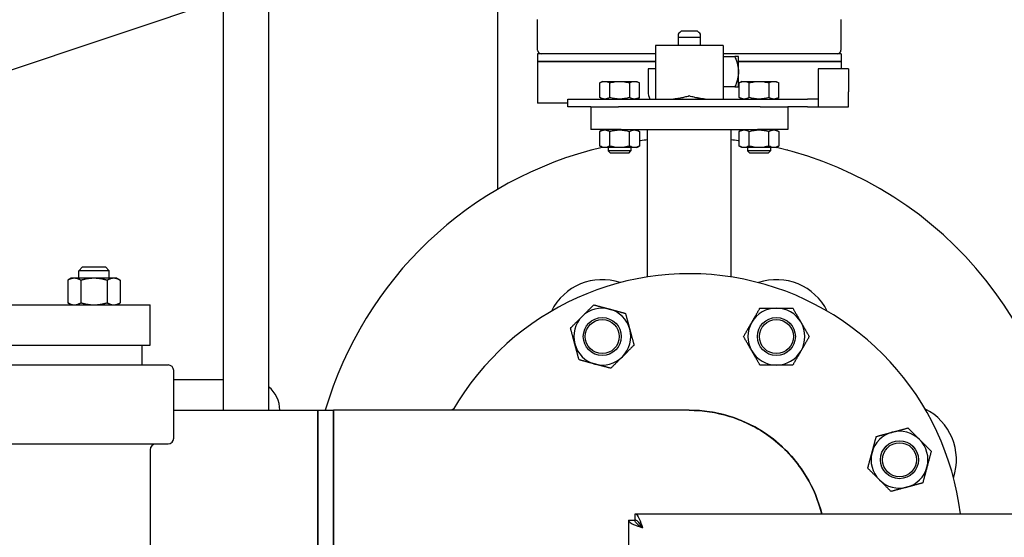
# Paper-space layout 'SHEET_1' of a CAD drawing. Header units: inches. Extents: x 4 to 540, y 12 to 340.
# Tile 25 of 118: x 93 to 109, y 129 to 138. Entities that reach past the tile are written whole.
import ezdxf

# ---------------------------------------------------------------- set-up
doc = ezdxf.new("R2010")
doc.units = ezdxf.units.IN
doc.header["$LTSCALE"] = 16
doc.header["$MEASUREMENT"] = 0
doc.layers.get('0').update_dxf_attribs({"lineweight": 25})
doc.layers.get('DEFPOINTS').update_dxf_attribs({"lineweight": 25})
doc.layers.add('DIMEN', color=7, linetype='Continuous', lineweight=25)
doc.styles.get("Standard").update_dxf_attribs({"font": 'arial.ttf'})
doc.dimstyles.new('DEFAULT-ANSI', dxfattribs={"dimscale": 16, "dimtxt": 0.125, "dimasz": 0.1875, "dimexe": 0.125, "dimexo": 0.0625, "dimgap": 0.031496, "dimtad": 0, "dimtih": 1, "dimtoh": 1, "dimrnd": 1e-08, "dimzin": 4, "dimdsep": 46, "dimtxsty": 'Standard', "dimblk": 'Filled-1', "dimcen": 0.09, "dimdle": 0.393701, "dimclrd": 256, "dimclre": 256, "dimclrt": 256, "dimadec": 0, "dimazin": 1, "dimtfac": 1.504, "dimtofl": 0, "dimtmove": 0, "dimatfit": 3, "dimldrblk": 'Filled-1', "dimfxl": 1, "dimtolj": 1, "dimtzin": 4, "dimlwd": 25, "dimlwe": 25, "dimarcsym": 0})
doc.dimstyles.new('DEFAULT-ANSI$7', dxfattribs={"dimscale": 16, "dimtxt": 0.125, "dimasz": 0.125, "dimexe": 0.125, "dimexo": 0.0625, "dimgap": 0.031496, "dimtad": 0, "dimtih": 1, "dimtoh": 1, "dimrnd": 1e-08, "dimzin": 4, "dimdsep": 46, "dimtxsty": 'Standard', "dimblk": 'Filled-1', "dimcen": 0.09, "dimdle": 0.393701, "dimclrd": 256, "dimclre": 256, "dimclrt": 256, "dimadec": 0, "dimazin": 1, "dimtfac": 1.504, "dimtofl": 0, "dimtmove": 0, "dimatfit": 3, "dimldrblk": 'Filled-1', "dimfxl": 1, "dimtolj": 1, "dimtzin": 4, "dimlwd": 25, "dimlwe": 25, "dimarcsym": 0})

# ---------------------------------------------------------------- blocks, each defined once
blk = doc.blocks.new('Filled-1')
at = {"color": 0}
for p, q in [((0, 0), (-1, 0.25)), ((-1, 0.25), (-1, -0.25)), ((-1, 0), (0, 0)), ((-1, -0.25), (0, 0))]:
    blk.add_line(p, q, dxfattribs=at)
at = {"color": 0, "flags": 128}
blk.add_lwpolyline([(-1, -0.25), (0, 0), (-1, 0.25), (-1, -0.25)], dxfattribs=at)
at = {"color": 0}
blk.add_solid([(-1, -0.25), (0, 0), (-1, 0.25), (-1, -0.25)], dxfattribs=at)
blk = doc.blocks.new('*D16')
at = {"layer": 'DEFPOINTS', "color": 0, "linetype": 'Continuous'}
for p in [(87.376, 151.891), (152.07, 151.891), (130.653, 102.969)]:
    blk.add_point(p, dxfattribs=at)
at = {"layer": 'DIMEN', "linetype": 'Continuous', "lineweight": 25}
for p, q in [((88.376, 151.891), (154.07, 151.891)), ((152.07, 148.891), (152.07, 128.955)), ((152.07, 105.969), (152.07, 125.905)), ((131.653, 102.969), (154.07, 102.969))]:
    blk.add_line(p, q, dxfattribs=at)
at = {"layer": 'DIMEN', "linetype": 'Continuous', "lineweight": 25, "xscale": 3, "yscale": 3, "zscale": 3}
for p, rotation in [((152.07, 151.891), 90), ((152.07, 102.969), 270)]:
    blk.add_blockref('Filled-1', p, dxfattribs=dict(at, rotation=rotation))
at = {"layer": 'DIMEN', "linetype": 'Continuous', "lineweight": 25, "insert": (148.666, 128.451), "char_height": 2, "attachment_point": 1}
blk.add_mtext('\\A1;48.92', dxfattribs=at)

psp = doc.layouts.new('SHEET_1')

# ---------------------------------------------------------------- linework, layer by layer
for p, q in [((100.494, 134.844), (100.494, 141.701)), ((95.967, 140.076), (95.967, 131.201)), ((96.717, 140.076), (96.717, 131.201)), ((101.153, 137.139), (101.153, 137.639)), ((106.153, 137.139), (106.153, 137.639)), ((103.468, 137.352), (103.838, 137.352)), ((103.468, 137.352), (103.468, 137.211)), ((103.838, 137.211), (103.838, 137.352)), ((104.213, 137.211), (103.093, 137.211)), ((103.093, 137.211), (103.093, 136.331)), ((104.213, 137.211), (104.213, 136.331)), ((103.093, 137.076), (101.153, 137.076)), ((101.153, 137.076), (101.153, 136.951)), ((106.153, 137.076), (104.213, 137.076)), ((104.213, 137.031), (104.403, 137.031)), ((106.153, 137.076), (106.153, 136.951)), ((101.153, 136.951), (103.093, 136.951)), ((101.153, 136.951), (101.153, 136.264)), ((103.093, 136.951), (101.153, 136.951)), ((103.093, 136.831), (102.973, 136.831)), ((102.973, 136.831), (102.973, 136.451)), ((104.433, 136.951), (104.433, 136.951)), ((104.433, 136.951), (104.433, 136.951)), ((104.463, 136.951), (106.153, 136.951)), ((106.153, 136.951), (104.463, 136.951)), ((105.778, 136.831), (105.778, 136.451)), ((106.278, 136.831), (105.778, 136.831)), ((106.153, 136.951), (106.153, 136.831)), ((106.278, 136.831), (106.278, 136.451)), ((102.222, 136.621), (102.179, 136.596)), ((102.179, 136.356), (102.179, 136.596)), ((102.222, 136.621), (102.26, 136.621)), ((102.26, 136.621), (102.504, 136.621)), ((102.341, 136.356), (102.341, 136.596)), ((102.504, 136.621), (102.747, 136.621)), ((102.666, 136.596), (102.666, 136.356)), ((102.747, 136.621), (102.785, 136.621)), ((102.785, 136.621), (102.829, 136.596)), ((102.829, 136.356), (102.829, 136.596)), ((104.403, 136.531), (104.213, 136.531)), ((104.52, 136.621), (104.477, 136.596)), ((104.477, 136.356), (104.477, 136.596)), ((104.52, 136.621), (104.558, 136.621)), ((104.558, 136.621), (104.802, 136.621)), ((104.639, 136.356), (104.639, 136.596)), ((104.802, 136.621), (105.046, 136.621)), ((104.964, 136.596), (104.964, 136.356)), ((105.046, 136.621), (105.083, 136.621)), ((105.083, 136.621), (105.127, 136.596)), ((105.127, 136.356), (105.127, 136.596)), ((101.653, 136.331), (105.6, 136.331)), ((101.653, 136.201), (101.653, 136.331)), ((102.222, 136.331), (102.179, 136.356)), ((102.785, 136.331), (102.829, 136.356)), ((104.52, 136.331), (104.477, 136.356)), ((105.083, 136.331), (105.127, 136.356)), ((105.773, 136.331), (105.6, 136.331)), ((105.773, 136.332), (105.773, 136.331)), ((105.778, 136.451), (105.778, 136.205)), ((106.278, 136.201), (106.278, 136.451)), ((101.653, 136.264), (101.153, 136.264)), ((102.03, 136.201), (101.653, 136.201)), ((102.028, 136.201), (102.028, 135.826)), ((102.03, 136.201), (102.484, 136.201)), ((104.821, 136.201), (102.484, 136.201)), ((104.821, 136.201), (105.276, 136.201)), ((105.6, 136.201), (105.276, 136.201)), ((105.278, 136.201), (105.278, 135.826)), ((105.6, 136.201), (105.765, 136.201)), ((105.765, 136.201), (106.278, 136.201)), ((102.528, 135.826), (102.028, 135.826)), ((102.222, 135.821), (102.179, 135.796)), ((102.179, 135.556), (102.179, 135.796)), ((102.213, 135.826), (102.213, 135.816)), ((102.26, 135.821), (102.222, 135.821)), ((102.504, 135.821), (102.26, 135.821)), ((102.316, 135.826), (102.316, 135.821)), ((102.341, 135.556), (102.341, 135.796)), ((102.747, 135.821), (102.504, 135.821)), ((102.528, 135.826), (104.778, 135.826)), ((102.666, 135.556), (102.666, 135.796)), ((102.691, 135.826), (102.691, 135.821)), ((102.785, 135.821), (102.747, 135.821)), ((102.785, 135.821), (102.829, 135.796)), ((102.829, 135.796), (102.829, 135.556)), ((102.965, 133.398), (102.965, 135.826)), ((104.34, 133.398), (104.34, 135.826)), ((104.52, 135.821), (104.477, 135.796)), ((104.477, 135.556), (104.477, 135.796)), ((104.558, 135.821), (104.52, 135.821)), ((104.802, 135.821), (104.558, 135.821)), ((104.614, 135.826), (104.614, 135.821)), ((104.639, 135.556), (104.639, 135.796)), ((105.278, 135.826), (104.778, 135.826)), ((105.046, 135.821), (104.802, 135.821)), ((104.964, 135.556), (104.964, 135.796)), ((104.989, 135.826), (104.989, 135.821)), ((105.083, 135.821), (105.046, 135.821)), ((105.083, 135.821), (105.127, 135.796)), ((105.093, 135.826), (105.093, 135.816)), ((105.127, 135.796), (105.127, 135.556)), ((102.222, 135.531), (102.179, 135.556)), ((102.213, 135.536), (102.213, 135.533)), ((102.26, 135.531), (102.222, 135.531)), ((102.504, 135.531), (102.26, 135.531)), ((102.316, 135.531), (102.316, 135.478)), ((102.747, 135.531), (102.504, 135.531)), ((102.691, 135.531), (102.691, 135.478)), ((102.785, 135.531), (102.747, 135.531)), ((102.785, 135.531), (102.829, 135.556)), ((104.52, 135.531), (104.477, 135.556)), ((104.558, 135.531), (104.52, 135.531)), ((104.802, 135.531), (104.558, 135.531)), ((104.614, 135.531), (104.614, 135.478)), ((105.046, 135.531), (104.802, 135.531)), ((104.989, 135.531), (104.989, 135.478)), ((105.083, 135.531), (105.046, 135.531)), ((105.083, 135.531), (105.127, 135.556)), ((105.093, 135.536), (105.093, 135.533)), ((102.04, 135.489), (102.03, 135.487)), ((102.353, 135.441), (102.316, 135.478)), ((102.691, 135.478), (102.316, 135.478)), ((102.654, 135.441), (102.353, 135.441)), ((102.654, 135.441), (102.691, 135.478)), ((104.652, 135.441), (104.614, 135.478)), ((104.989, 135.478), (104.614, 135.478)), ((104.952, 135.441), (104.652, 135.441)), ((104.952, 135.441), (104.989, 135.478)), ((105.275, 135.487), (105.266, 135.489)), ((100.532, 134.866), (100.523, 134.861)), ((106.782, 134.861), (106.773, 134.866)), ((99.237, 133.874), (99.23, 133.867)), ((108.076, 133.867), (108.069, 133.874)), ((93.653, 133.564), (93.59, 133.502)), ((94.09, 133.502), (93.59, 133.502)), ((93.59, 133.377), (93.59, 133.502)), ((93.653, 133.564), (94.028, 133.564)), ((94.028, 133.564), (94.09, 133.502)), ((94.09, 133.377), (94.09, 133.502)), ((93.465, 133.377), (93.407, 133.343)), ((93.407, 133.343), (93.407, 132.973)), ((93.515, 133.377), (93.465, 133.377)), ((93.84, 133.377), (93.515, 133.377)), ((93.624, 133.343), (93.624, 132.973)), ((94.165, 133.377), (93.84, 133.377)), ((94.057, 133.343), (94.057, 132.973)), ((94.215, 133.377), (94.165, 133.377)), ((94.215, 133.377), (94.273, 133.343)), ((94.273, 133.343), (94.273, 132.973)), ((88.165, 132.939), (94.765, 132.939)), ((93.465, 132.939), (93.407, 132.973)), ((94.215, 132.939), (94.273, 132.973)), ((94.765, 132.274), (94.765, 132.939)), ((98.243, 132.58), (98.238, 132.572)), ((88.165, 132.274), (94.765, 132.274)), ((94.633, 131.948), (94.633, 132.274)), ((89.541, 131.948), (95.061, 131.948)), ((95.155, 130.739), (95.155, 131.854)), ((95.967, 131.701), (95.155, 131.701)), ((95.155, 131.201), (97.528, 131.201)), ((97.528, 131.201), (97.528, 126.701)), ((97.528, 128.951), (97.528, 131.201)), ((97.528, 131.201), (97.787, 131.201)), ((103.651, 131.201), (97.787, 131.201)), ((95.061, 130.645), (90.255, 130.645)), ((94.765, 130.551), (94.765, 118.557)), ((102.653, 129.388), (102.653, 115.389)), ((102.653, 129.388), (102.757, 129.388)), ((102.758, 129.389), (102.758, 129.493)), ((102.758, 129.493), (124.547, 129.493))]:
    psp.add_line(p, q)
for centre, radius in [((102.218, 132.416), 0.313), ((102.218, 132.416), 0.281), ((105.088, 132.416), 0.313), ((105.088, 132.416), 0.281), ((107.117, 130.386), 0.313), ((107.117, 130.386), 0.281)]:
    psp.add_circle(centre, radius)
for centre, radius, start, end in [((101.215, 137.139), 0.0625, 180, 270), ((106.09, 137.139), 0.0625, 270, 0), ((103.223, 136.451), 0.25, 180, 208.6854), ((103.653, 129.451), 6.25, 103.2789, 163.7398), ((103.665, 129.4), 6.302, 103.2017, 103.2018), ((103.67, 129.526), 6.173, 76.7982, 76.7983), ((103.653, 129.451), 6.25, 0.3859, 76.7211), ((102.061, 135.371), 0.12, 105, 105.384), ((102.071, 135.373), 0.12, 104.616, 105), ((105.234, 135.373), 0.12, 75, 75.384), ((105.244, 135.371), 0.12, 74.616, 75), ((100.583, 134.757), 0.12, 120, 120.384), ((100.592, 134.762), 0.12, 119.616, 120), ((106.713, 134.762), 0.12, 60, 60.384), ((106.722, 134.757), 0.12, 59.616, 60), ((99.315, 133.782), 0.12, 135, 135.384), ((99.322, 133.789), 0.12, 134.616, 135), ((107.984, 133.789), 0.12, 45, 45.384), ((107.991, 133.782), 0.12, 44.616, 45), ((103.653, 128.951), 4.5, 6.919, 150), ((102.218, 132.416), 0.938, 71.5254, 153.4746), ((105.088, 132.416), 0.938, 26.5254, 108.4746), ((102.218, 132.416), 0.469, 75, 135), ((102.218, 132.416), 0.469, 15, 75), ((105.088, 132.416), 0.469, 90, 150), ((105.088, 132.416), 0.469, 30, 90), ((102.218, 132.416), 0.469, 135, 195), ((105.088, 132.416), 0.469, 150, 210), ((105.088, 132.416), 0.469, 330, 30), ((98.342, 132.512), 0.12, 150, 150.384), ((98.347, 132.52), 0.12, 149.616, 150), ((102.218, 132.416), 0.469, 315, 15), ((102.218, 132.416), 0.469, 195, 255), ((105.088, 132.416), 0.469, 210, 270), ((105.088, 132.416), 0.469, 270, 330), ((95.061, 131.854), 0.0938, 0, 90), ((102.218, 132.416), 0.469, 255, 315), ((96.403, 131.201), 0.5, 0, 51.0126), ((100.188, 130.386), 0.937, 116.5254, 119.6265), ((103.653, 128.951), 2.25, 13.9416, 90.019), ((107.117, 130.386), 0.938, 341.5254, 63.4746), ((107.117, 130.386), 0.469, 105, 165), ((107.117, 130.386), 0.469, 45, 105), ((95.061, 130.739), 0.0938, 270, 0), ((107.117, 130.386), 0.469, 345, 45), ((94.859, 130.551), 0.0938, 90, 180), ((107.117, 130.386), 0.469, 165, 225), ((107.117, 130.386), 0.469, 285, 345), ((107.117, 130.386), 0.469, 225, 285)]:
    psp.add_arc(centre, radius, start, end)
for points in [[(103.518, 137.451), (103.503, 137.436), (103.486, 137.42), (103.468, 137.401)], [(103.838, 137.401), (103.819, 137.42), (103.802, 137.436), (103.788, 137.451)], [(105.778, 136.34), (105.778, 136.336), (105.776, 136.333), (105.773, 136.332)], [(102.653, 129.388), (102.653, 129.378), (102.658, 129.369), (102.667, 129.36)]]:
    psp.add_open_spline(points, degree=3)
for points, knots in [([(103.468, 137.401), (103.468, 137.395), (103.468, 137.387), (103.468, 137.371), (103.468, 137.362), (103.468, 137.352)], [0, 0, 0, 0, 0.001296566, 0.001296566, 0.002593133, 0.002593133, 0.002593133, 0.002593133]), ([(103.788, 137.451), (103.775, 137.451), (103.756, 137.451), (103.708, 137.451), (103.681, 137.451), (103.625, 137.451), (103.597, 137.451), (103.55, 137.451), (103.53, 137.451), (103.518, 137.451)], [0, 0, 0, 0, 0.25, 0.25, 0.5, 0.5, 0.75, 0.75, 1, 1, 1, 1]), ([(103.838, 137.352), (103.838, 137.362), (103.838, 137.371), (103.838, 137.387), (103.838, 137.395), (103.838, 137.401)], [0, 0, 0, 0, 0.001296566, 0.001296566, 0.002593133, 0.002593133, 0.002593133, 0.002593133]), ([(104.403, 137.031), (104.408, 137.018), (104.413, 137.006), (104.42, 136.987), (104.422, 136.981), (104.425, 136.973), (104.427, 136.968), (104.429, 136.963), (104.429, 136.961), (104.43, 136.959), (104.43, 136.959), (104.434, 136.947), (104.437, 136.936), (104.442, 136.921), (104.443, 136.916), (104.445, 136.908), (104.446, 136.904), (104.447, 136.9), (104.448, 136.898), (104.448, 136.896), (104.453, 136.875), (104.457, 136.856), (104.462, 136.818), (104.463, 136.8), (104.463, 136.781)], [0, 0, 0, 0, 0.125, 0.125, 0.1875, 0.1875, 0.21875, 0.234375, 0.242188, 0.242188, 0.25, 0.25, 0.375, 0.375, 0.4375, 0.4375, 0.46875, 0.484375, 0.484375, 0.5, 0.5, 0.75, 0.75, 1, 1, 1, 1]), ([(104.463, 137.031), (104.463, 137.031), (104.462, 137.031), (104.458, 137.031), (104.456, 137.031), (104.454, 137.031), (104.453, 137.031), (104.451, 137.031), (104.45, 137.031), (104.449, 137.031), (104.449, 137.031), (104.449, 137.031), (104.449, 137.031), (104.443, 137.031), (104.437, 137.031), (104.422, 137.031), (104.413, 137.031), (104.403, 137.031)], [0, 0, 0, 0, 0.25, 0.25, 0.375, 0.375, 0.4375, 0.4375, 0.46875, 0.484375, 0.492188, 0.492188, 0.5, 0.5, 0.75, 0.75, 1, 1, 1, 1]), ([(104.463, 136.781), (104.463, 136.814), (104.463, 136.846), (104.463, 136.907), (104.463, 136.935), (104.463, 136.981), (104.463, 136.999), (104.463, 137.025), (104.463, 137.031), (104.463, 137.031)], [0, 0, 0, 0, 0.25, 0.25, 0.5, 0.5, 0.75, 0.75, 1, 1, 1, 1]), ([(104.463, 136.781), (104.463, 136.762), (104.462, 136.744), (104.458, 136.715), (104.456, 136.706), (104.454, 136.691), (104.453, 136.687), (104.451, 136.679), (104.45, 136.676), (104.449, 136.671), (104.449, 136.67), (104.449, 136.668), (104.449, 136.668), (104.443, 136.646), (104.437, 136.625), (104.422, 136.579), (104.413, 136.556), (104.403, 136.531)], [0, 0, 0, 0, 0.25, 0.25, 0.375, 0.375, 0.4375, 0.4375, 0.46875, 0.484375, 0.492187, 0.492187, 0.5, 0.5, 0.75, 0.75, 1, 1, 1, 1]), ([(104.463, 136.531), (104.463, 136.531), (104.463, 136.538), (104.463, 136.563), (104.463, 136.581), (104.463, 136.627), (104.463, 136.655), (104.463, 136.716), (104.463, 136.748), (104.463, 136.781)], [0, 0, 0, 0, 0.25, 0.25, 0.5, 0.5, 0.75, 0.75, 1, 1, 1, 1]), ([(102.179, 136.596), (102.192, 136.604), (102.205, 136.61), (102.232, 136.619), (102.246, 136.621), (102.26, 136.621)], [0, 0, 0, 0, 0.002088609, 0.002088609, 0.004177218, 0.004177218, 0.004177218, 0.004177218]), ([(102.26, 136.621), (102.274, 136.621), (102.287, 136.619), (102.315, 136.61), (102.328, 136.604), (102.341, 136.596)], [0, 0, 0, 0, 0.002088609, 0.002088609, 0.004177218, 0.004177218, 0.004177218, 0.004177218]), ([(102.341, 136.596), (102.368, 136.604), (102.394, 136.61), (102.449, 136.619), (102.476, 136.621), (102.504, 136.621)], [0, 0, 0, 0, 0.002088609, 0.002088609, 0.004177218, 0.004177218, 0.004177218, 0.004177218]), ([(102.504, 136.621), (102.531, 136.621), (102.559, 136.619), (102.613, 136.61), (102.64, 136.604), (102.666, 136.596)], [0, 0, 0, 0, 0.002088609, 0.002088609, 0.004177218, 0.004177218, 0.004177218, 0.004177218]), ([(102.666, 136.596), (102.679, 136.604), (102.693, 136.61), (102.72, 136.619), (102.734, 136.621), (102.747, 136.621)], [0, 0, 0, 0, 0.002088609, 0.002088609, 0.004177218, 0.004177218, 0.004177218, 0.004177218]), ([(102.747, 136.621), (102.761, 136.621), (102.775, 136.619), (102.802, 136.61), (102.815, 136.604), (102.829, 136.596)], [0, 0, 0, 0, 0.002088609, 0.002088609, 0.004177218, 0.004177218, 0.004177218, 0.004177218]), ([(104.403, 136.531), (104.408, 136.531), (104.413, 136.531), (104.42, 136.531), (104.422, 136.531), (104.425, 136.531), (104.427, 136.531), (104.429, 136.531), (104.429, 136.531), (104.43, 136.531), (104.43, 136.531), (104.434, 136.531), (104.437, 136.531), (104.442, 136.531), (104.443, 136.531), (104.445, 136.531), (104.446, 136.531), (104.447, 136.531), (104.448, 136.531), (104.448, 136.531), (104.453, 136.531), (104.457, 136.531), (104.462, 136.531), (104.463, 136.531), (104.463, 136.531)], [0, 0, 0, 0, 0.125, 0.125, 0.1875, 0.1875, 0.21875, 0.234375, 0.242188, 0.242188, 0.25, 0.25, 0.375, 0.375, 0.4375, 0.4375, 0.46875, 0.484375, 0.484375, 0.5, 0.5, 0.75, 0.75, 1, 1, 1, 1]), ([(104.477, 136.596), (104.49, 136.604), (104.503, 136.61), (104.53, 136.619), (104.544, 136.621), (104.558, 136.621)], [0, 0, 0, 0, 0.002088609, 0.002088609, 0.004177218, 0.004177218, 0.004177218, 0.004177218]), ([(104.558, 136.621), (104.572, 136.621), (104.586, 136.619), (104.613, 136.61), (104.626, 136.604), (104.639, 136.596)], [0, 0, 0, 0, 0.002088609, 0.002088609, 0.004177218, 0.004177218, 0.004177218, 0.004177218]), ([(104.639, 136.596), (104.666, 136.604), (104.693, 136.61), (104.747, 136.619), (104.774, 136.621), (104.802, 136.621)], [0, 0, 0, 0, 0.002088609, 0.002088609, 0.004177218, 0.004177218, 0.004177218, 0.004177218]), ([(104.802, 136.621), (104.83, 136.621), (104.857, 136.619), (104.911, 136.61), (104.938, 136.604), (104.964, 136.596)], [0, 0, 0, 0, 0.002088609, 0.002088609, 0.004177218, 0.004177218, 0.004177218, 0.004177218]), ([(104.964, 136.596), (104.978, 136.604), (104.991, 136.61), (105.018, 136.619), (105.032, 136.621), (105.046, 136.621)], [0, 0, 0, 0, 0.002088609, 0.002088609, 0.004177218, 0.004177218, 0.004177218, 0.004177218]), ([(105.046, 136.621), (105.059, 136.621), (105.073, 136.619), (105.1, 136.61), (105.114, 136.604), (105.127, 136.596)], [0, 0, 0, 0, 0.002088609, 0.002088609, 0.004177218, 0.004177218, 0.004177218, 0.004177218]), ([(102.26, 136.331), (102.246, 136.331), (102.232, 136.333), (102.205, 136.342), (102.192, 136.349), (102.179, 136.356)], [0, 0, 0, 0, 0.002088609, 0.002088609, 0.004177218, 0.004177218, 0.004177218, 0.004177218]), ([(102.341, 136.356), (102.328, 136.349), (102.315, 136.342), (102.287, 136.333), (102.274, 136.331), (102.26, 136.331)], [0, 0, 0, 0, 0.002088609, 0.002088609, 0.004177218, 0.004177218, 0.004177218, 0.004177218]), ([(102.504, 136.331), (102.476, 136.331), (102.449, 136.333), (102.394, 136.342), (102.368, 136.349), (102.341, 136.356)], [0, 0, 0, 0, 0.002088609, 0.002088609, 0.004177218, 0.004177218, 0.004177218, 0.004177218]), ([(102.666, 136.356), (102.64, 136.349), (102.613, 136.342), (102.559, 136.333), (102.531, 136.331), (102.504, 136.331)], [0, 0, 0, 0, 0.002088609, 0.002088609, 0.004177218, 0.004177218, 0.004177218, 0.004177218]), ([(102.747, 136.331), (102.734, 136.331), (102.72, 136.333), (102.693, 136.342), (102.679, 136.349), (102.666, 136.356)], [0, 0, 0, 0, 0.002088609, 0.002088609, 0.004177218, 0.004177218, 0.004177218, 0.004177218]), ([(102.829, 136.356), (102.815, 136.349), (102.802, 136.342), (102.775, 136.333), (102.761, 136.331), (102.747, 136.331)], [0, 0, 0, 0, 0.002088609, 0.002088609, 0.004177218, 0.004177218, 0.004177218, 0.004177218]), ([(103.653, 136.381), (103.623, 136.373), (103.597, 136.366), (103.564, 136.358), (103.554, 136.356), (103.541, 136.352), (103.537, 136.351), (103.531, 136.35), (103.528, 136.349), (103.525, 136.349), (103.523, 136.348), (103.522, 136.348), (103.522, 136.348), (103.522, 136.348), (103.522, 136.348), (103.522, 136.348), (103.495, 136.342), (103.471, 136.338), (103.428, 136.332), (103.409, 136.331), (103.393, 136.331)], [0, 0, 0, 0, 0.25, 0.25, 0.375, 0.375, 0.4375, 0.4375, 0.46875, 0.484375, 0.492188, 0.496094, 0.498047, 0.499023, 0.499023, 0.5, 0.5, 0.75, 0.75, 1, 1, 1, 1]), ([(103.913, 136.331), (103.896, 136.331), (103.878, 136.332), (103.846, 136.336), (103.834, 136.338), (103.816, 136.342), (103.81, 136.343), (103.8, 136.345), (103.796, 136.346), (103.79, 136.347), (103.787, 136.347), (103.786, 136.348), (103.785, 136.348), (103.784, 136.348), (103.784, 136.348), (103.784, 136.348), (103.77, 136.351), (103.752, 136.355), (103.708, 136.366), (103.683, 136.373), (103.653, 136.381)], [0, 0, 0, 0, 0.25, 0.25, 0.375, 0.375, 0.4375, 0.4375, 0.46875, 0.484375, 0.492187, 0.496094, 0.498047, 0.499023, 0.499023, 0.5, 0.5, 0.75, 0.75, 1, 1, 1, 1]), ([(104.558, 136.331), (104.544, 136.331), (104.53, 136.333), (104.503, 136.342), (104.49, 136.349), (104.477, 136.356)], [0, 0, 0, 0, 0.002088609, 0.002088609, 0.004177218, 0.004177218, 0.004177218, 0.004177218]), ([(104.639, 136.356), (104.626, 136.349), (104.613, 136.342), (104.586, 136.333), (104.572, 136.331), (104.558, 136.331)], [0, 0, 0, 0, 0.002088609, 0.002088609, 0.004177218, 0.004177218, 0.004177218, 0.004177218]), ([(104.802, 136.331), (104.774, 136.331), (104.747, 136.333), (104.693, 136.342), (104.666, 136.349), (104.639, 136.356)], [0, 0, 0, 0, 0.002088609, 0.002088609, 0.004177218, 0.004177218, 0.004177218, 0.004177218]), ([(104.964, 136.356), (104.938, 136.349), (104.911, 136.342), (104.857, 136.333), (104.83, 136.331), (104.802, 136.331)], [0, 0, 0, 0, 0.002088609, 0.002088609, 0.004177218, 0.004177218, 0.004177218, 0.004177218]), ([(105.046, 136.331), (105.032, 136.331), (105.018, 136.333), (104.991, 136.342), (104.978, 136.349), (104.964, 136.356)], [0, 0, 0, 0, 0.002088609, 0.002088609, 0.004177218, 0.004177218, 0.004177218, 0.004177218]), ([(105.127, 136.356), (105.114, 136.349), (105.1, 136.342), (105.073, 136.333), (105.059, 136.331), (105.046, 136.331)], [0, 0, 0, 0, 0.002088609, 0.002088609, 0.004177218, 0.004177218, 0.004177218, 0.004177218]), ([(105.765, 136.201), (105.769, 136.201), (105.772, 136.201), (105.777, 136.203), (105.778, 136.204), (105.778, 136.205)], [0, 0, 0, 0, 0.000616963, 0.000616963, 0.001233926, 0.001233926, 0.001233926, 0.001233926]), ([(102.179, 135.796), (102.192, 135.804), (102.205, 135.81), (102.232, 135.819), (102.246, 135.821), (102.26, 135.821)], [0, 0, 0, 0, 0.002088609, 0.002088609, 0.004177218, 0.004177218, 0.004177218, 0.004177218]), ([(102.26, 135.821), (102.274, 135.821), (102.287, 135.819), (102.315, 135.81), (102.328, 135.804), (102.341, 135.796)], [0, 0, 0, 0, 0.002088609, 0.002088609, 0.004177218, 0.004177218, 0.004177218, 0.004177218]), ([(102.341, 135.796), (102.368, 135.804), (102.394, 135.81), (102.449, 135.819), (102.476, 135.821), (102.504, 135.821)], [0, 0, 0, 0, 0.002088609, 0.002088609, 0.004177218, 0.004177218, 0.004177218, 0.004177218]), ([(102.504, 135.821), (102.531, 135.821), (102.559, 135.819), (102.613, 135.81), (102.64, 135.804), (102.666, 135.796)], [0, 0, 0, 0, 0.002088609, 0.002088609, 0.004177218, 0.004177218, 0.004177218, 0.004177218]), ([(102.666, 135.796), (102.679, 135.804), (102.693, 135.81), (102.72, 135.819), (102.734, 135.821), (102.747, 135.821)], [0, 0, 0, 0, 0.002088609, 0.002088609, 0.004177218, 0.004177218, 0.004177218, 0.004177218]), ([(102.747, 135.821), (102.761, 135.821), (102.775, 135.819), (102.802, 135.81), (102.815, 135.804), (102.829, 135.796)], [0, 0, 0, 0, 0.002088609, 0.002088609, 0.004177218, 0.004177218, 0.004177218, 0.004177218]), ([(104.477, 135.796), (104.49, 135.804), (104.503, 135.81), (104.53, 135.819), (104.544, 135.821), (104.558, 135.821)], [0, 0, 0, 0, 0.002088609, 0.002088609, 0.004177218, 0.004177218, 0.004177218, 0.004177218]), ([(104.558, 135.821), (104.572, 135.821), (104.586, 135.819), (104.613, 135.81), (104.626, 135.804), (104.639, 135.796)], [0, 0, 0, 0, 0.002088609, 0.002088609, 0.004177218, 0.004177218, 0.004177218, 0.004177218]), ([(104.639, 135.796), (104.666, 135.804), (104.693, 135.81), (104.747, 135.819), (104.774, 135.821), (104.802, 135.821)], [0, 0, 0, 0, 0.002088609, 0.002088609, 0.004177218, 0.004177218, 0.004177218, 0.004177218]), ([(104.802, 135.821), (104.83, 135.821), (104.857, 135.819), (104.911, 135.81), (104.938, 135.804), (104.964, 135.796)], [0, 0, 0, 0, 0.002088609, 0.002088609, 0.004177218, 0.004177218, 0.004177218, 0.004177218]), ([(104.964, 135.796), (104.978, 135.804), (104.991, 135.81), (105.018, 135.819), (105.032, 135.821), (105.046, 135.821)], [0, 0, 0, 0, 0.002088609, 0.002088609, 0.004177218, 0.004177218, 0.004177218, 0.004177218]), ([(105.046, 135.821), (105.059, 135.821), (105.073, 135.819), (105.1, 135.81), (105.114, 135.804), (105.127, 135.796)], [0, 0, 0, 0, 0.002088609, 0.002088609, 0.004177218, 0.004177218, 0.004177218, 0.004177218]), ([(102.26, 135.531), (102.246, 135.531), (102.232, 135.533), (102.205, 135.542), (102.192, 135.549), (102.179, 135.556)], [0, 0, 0, 0, 0.002088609, 0.002088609, 0.004177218, 0.004177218, 0.004177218, 0.004177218]), ([(102.341, 135.556), (102.328, 135.549), (102.315, 135.542), (102.287, 135.533), (102.274, 135.531), (102.26, 135.531)], [0, 0, 0, 0, 0.002088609, 0.002088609, 0.004177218, 0.004177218, 0.004177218, 0.004177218]), ([(102.504, 135.531), (102.476, 135.531), (102.449, 135.533), (102.394, 135.542), (102.368, 135.549), (102.341, 135.556)], [0, 0, 0, 0, 0.002088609, 0.002088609, 0.004177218, 0.004177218, 0.004177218, 0.004177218]), ([(102.666, 135.556), (102.64, 135.549), (102.613, 135.542), (102.559, 135.533), (102.531, 135.531), (102.504, 135.531)], [0, 0, 0, 0, 0.002088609, 0.002088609, 0.004177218, 0.004177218, 0.004177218, 0.004177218]), ([(102.747, 135.531), (102.734, 135.531), (102.72, 135.533), (102.693, 135.542), (102.679, 135.549), (102.666, 135.556)], [0, 0, 0, 0, 0.002088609, 0.002088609, 0.004177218, 0.004177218, 0.004177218, 0.004177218]), ([(102.829, 135.556), (102.815, 135.549), (102.802, 135.542), (102.775, 135.533), (102.761, 135.531), (102.747, 135.531)], [0, 0, 0, 0, 0.002088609, 0.002088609, 0.004177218, 0.004177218, 0.004177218, 0.004177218]), ([(102.829, 135.646), (102.835, 135.647), (102.842, 135.648), (102.886, 135.654), (102.925, 135.659), (102.965, 135.663)], [25.5289124, 25.5289124, 25.5289124, 25.5289124, 25.5880795, 25.5880795, 25.9182611, 25.9182611, 25.9182611, 25.9182611]), ([(104.34, 135.663), (104.38, 135.659), (104.419, 135.654), (104.463, 135.648), (104.47, 135.647), (104.477, 135.646)], [7.2769508, 7.2769508, 7.2769508, 7.2769508, 7.6071324, 7.6071324, 7.6662995, 7.6662995, 7.6662995, 7.6662995]), ([(104.558, 135.531), (104.544, 135.531), (104.53, 135.533), (104.503, 135.542), (104.49, 135.549), (104.477, 135.556)], [0, 0, 0, 0, 0.002088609, 0.002088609, 0.004177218, 0.004177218, 0.004177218, 0.004177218]), ([(104.639, 135.556), (104.626, 135.549), (104.613, 135.542), (104.586, 135.533), (104.572, 135.531), (104.558, 135.531)], [0, 0, 0, 0, 0.002088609, 0.002088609, 0.004177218, 0.004177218, 0.004177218, 0.004177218]), ([(104.802, 135.531), (104.774, 135.531), (104.747, 135.533), (104.693, 135.542), (104.666, 135.549), (104.639, 135.556)], [0, 0, 0, 0, 0.002088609, 0.002088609, 0.004177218, 0.004177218, 0.004177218, 0.004177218]), ([(104.964, 135.556), (104.938, 135.549), (104.911, 135.542), (104.857, 135.533), (104.83, 135.531), (104.802, 135.531)], [0, 0, 0, 0, 0.002088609, 0.002088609, 0.004177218, 0.004177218, 0.004177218, 0.004177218]), ([(105.046, 135.531), (105.032, 135.531), (105.018, 135.533), (104.991, 135.542), (104.978, 135.549), (104.964, 135.556)], [0, 0, 0, 0, 0.002088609, 0.002088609, 0.004177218, 0.004177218, 0.004177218, 0.004177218]), ([(105.127, 135.556), (105.114, 135.549), (105.1, 135.542), (105.073, 135.533), (105.059, 135.531), (105.046, 135.531)], [0, 0, 0, 0, 0.002088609, 0.002088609, 0.004177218, 0.004177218, 0.004177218, 0.004177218]), ([(97.787, 126.701), (97.787, 126.701), (97.787, 126.711), (97.788, 126.779), (97.788, 126.889), (97.789, 127.208), (97.789, 127.413), (97.789, 127.898), (97.789, 128.179), (97.79, 128.746), (97.79, 129.031), (97.789, 129.59), (97.789, 129.864), (97.789, 130.346), (97.789, 130.557), (97.788, 130.893), (97.788, 131.021), (97.787, 131.167), (97.787, 131.201), (97.787, 131.201)], [-32.97731, -32.97731, -32.97731, -32.97731, -32.130762, -32.130762, -30.014553, -30.014553, -27.96705, -27.96705, -25.860951, -25.860951, -23.902752, -23.902752, -21.898851, -21.898851, -19.964957, -19.964957, -18.06363, -18.06363, -16.492963, -16.492963, -16.492963, -16.492963]), ([(97.787, 131.201), (97.787, 131.201), (97.787, 131.167), (97.788, 131.021), (97.788, 130.893), (97.789, 130.557), (97.789, 130.346), (97.789, 129.864), (97.789, 129.59), (97.79, 129.031), (97.79, 128.746), (97.789, 128.179), (97.789, 127.898), (97.789, 127.413), (97.789, 127.208), (97.788, 126.889), (97.788, 126.779), (97.787, 126.711), (97.787, 126.701), (97.787, 126.701)], [16.492963, 16.492963, 16.492963, 16.492963, 18.06363, 18.06363, 19.964957, 19.964957, 21.898851, 21.898851, 23.902752, 23.902752, 25.860951, 25.860951, 27.96705, 27.96705, 30.014553, 30.014553, 32.130762, 32.130762, 32.97731, 32.97731, 32.97731, 32.97731]), ([(103.651, 131.201), (103.876, 131.201), (104.1, 131.167), (104.574, 131.021), (104.819, 130.893), (105.252, 130.557), (105.438, 130.346), (105.695, 129.918), (105.781, 129.71), (105.835, 129.493)], [-16.484347, -16.484347, -16.484347, -16.484347, -14.91368, -14.91368, -13.012353, -13.012353, -11.078459, -11.078459, -9.517258, -9.517258, -9.517258, -9.517258]), ([(105.835, 129.493), (105.781, 129.71), (105.695, 129.918), (105.438, 130.346), (105.252, 130.557), (104.819, 130.893), (104.574, 131.021), (104.1, 131.167), (103.876, 131.201), (103.651, 131.201)], [9.517258, 9.517258, 9.517258, 9.517258, 11.078459, 11.078459, 13.012353, 13.012353, 14.91368, 14.91368, 16.484347, 16.484347, 16.484347, 16.484347]), ([(102.667, 129.36), (102.681, 129.346), (102.704, 129.333), (102.734, 129.319), (102.775, 129.301), (102.829, 129.282), (102.882, 129.264)], [-0.7739692, -0.7739692, -0.7739692, -0.7739692, -0.4466593, -0.4466593, -0.4466593, 0, 0, 0, 0]), ([(102.882, 129.264), (102.84, 129.29), (102.799, 129.317), (102.776, 129.344), (102.764, 129.358), (102.757, 129.373), (102.757, 129.388)], [0, 0, 0, 0, 0.644181, 0.644181, 0.644181, 1, 1, 1, 1]), ([(102.758, 129.493), (102.781, 129.493), (102.804, 129.463), (102.827, 129.412), (102.845, 129.371), (102.864, 129.317), (102.882, 129.264)], [-1, -1, -1, -1, -0.446659, -0.446659, -0.446659, 0, 0, 0, 0]), ([(102.882, 129.264), (102.856, 129.306), (102.829, 129.347), (102.802, 129.37), (102.788, 129.382), (102.773, 129.389), (102.758, 129.389)], [0, 0, 0, 0, 0.644181, 0.644181, 0.644181, 1, 1, 1, 1])]:
    psp.add_open_spline(points, degree=3, knots=knots)
for points, weights in [([(93.515, 133.377), (93.465, 133.377), (93.407, 133.343)], [1, 1.0930923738, 1.10906450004]), ([(93.624, 133.343), (93.566, 133.377), (93.515, 133.377)], [1.10906450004, 1.0930923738, 1]), ([(93.84, 133.377), (93.74, 133.377), (93.624, 133.343)], [1, 1.0930923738, 1.10906450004]), ([(94.057, 133.343), (93.941, 133.377), (93.84, 133.377)], [1.10906450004, 1.0930923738, 1]), ([(94.165, 133.377), (94.115, 133.377), (94.057, 133.343)], [1, 1.0930923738, 1.10906450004]), ([(94.273, 133.343), (94.215, 133.377), (94.165, 133.377)], [1.10906450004, 1.0930923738, 1]), ([(93.407, 132.973), (93.465, 132.939), (93.515, 132.939)], [1.10906450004, 1.0930923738, 1]), ([(93.515, 132.939), (93.566, 132.939), (93.624, 132.973)], [1, 1.0930923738, 1.10906450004]), ([(93.624, 132.973), (93.74, 132.939), (93.84, 132.939)], [1.10906450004, 1.0930923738, 1]), ([(93.84, 132.939), (93.941, 132.939), (94.057, 132.973)], [1, 1.0930923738, 1.10906450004]), ([(94.057, 132.973), (94.115, 132.939), (94.165, 132.939)], [1.10906450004, 1.0930923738, 1]), ([(94.165, 132.939), (94.215, 132.939), (94.273, 132.973)], [1, 1.0930923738, 1.10906450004]), ([(101.886, 132.747), (101.975, 132.836), (102.078, 132.938)], [1, 1.0930923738, 1.10906450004]), ([(102.078, 132.938), (102.218, 132.901), (102.339, 132.868)], [1.10906450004, 1.0930923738, 1]), ([(102.339, 132.868), (102.46, 132.836), (102.6, 132.798)], [1, 1.0930923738, 1.10906450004]), ([(102.6, 132.798), (102.638, 132.658), (102.67, 132.537)], [1.10906450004, 1.0930923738, 1]), ([(104.682, 132.65), (104.745, 132.759), (104.817, 132.884)], [1, 1.0930923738, 1.10906450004]), ([(104.817, 132.884), (104.962, 132.884), (105.088, 132.884)], [1.10906450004, 1.0930923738, 1]), ([(105.088, 132.884), (105.213, 132.884), (105.358, 132.884)], [1, 1.0930923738, 1.10906450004]), ([(105.358, 132.884), (105.431, 132.759), (105.494, 132.65)], [1.10906450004, 1.0930923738, 1]), ([(101.695, 132.556), (101.797, 132.658), (101.886, 132.747)], [1.10906450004, 1.0930923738, 1]), ([(104.547, 132.416), (104.619, 132.541), (104.682, 132.65)], [1.10906450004, 1.0930923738, 1]), ([(105.494, 132.65), (105.557, 132.541), (105.629, 132.416)], [1, 1.0930923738, 1.10906450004]), ([(101.765, 132.294), (101.732, 132.416), (101.695, 132.556)], [1, 1.0930923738, 1.10906450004]), ([(102.67, 132.537), (102.703, 132.416), (102.741, 132.275)], [1, 1.0930923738, 1.10906450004]), ([(101.835, 132.033), (101.797, 132.173), (101.765, 132.294)], [1.10906450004, 1.0930923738, 1]), ([(102.741, 132.275), (102.638, 132.173), (102.549, 132.084)], [1.10906450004, 1.0930923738, 1]), ([(104.682, 132.181), (104.619, 132.29), (104.547, 132.416)], [1, 1.0930923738, 1.10906450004]), ([(105.629, 132.416), (105.557, 132.29), (105.494, 132.181)], [1.10906450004, 1.0930923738, 1]), ([(104.817, 131.947), (104.745, 132.072), (104.682, 132.181)], [1.10906450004, 1.0930923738, 1]), ([(105.494, 132.181), (105.431, 132.072), (105.358, 131.947)], [1, 1.0930923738, 1.10906450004]), ([(102.096, 131.963), (101.975, 131.995), (101.835, 132.033)], [1, 1.0930923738, 1.10906450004]), ([(102.358, 131.893), (102.218, 131.93), (102.096, 131.963)], [1.10906450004, 1.0930923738, 1]), ([(102.549, 132.084), (102.46, 131.995), (102.358, 131.893)], [1, 1.0930923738, 1.10906450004]), ([(105.088, 131.947), (104.962, 131.947), (104.817, 131.947)], [1, 1.0930923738, 1.10906450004]), ([(105.358, 131.947), (105.213, 131.947), (105.088, 131.947)], [1.10906450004, 1.0930923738, 1]), ([(106.735, 130.769), (106.875, 130.806), (106.996, 130.839)], [1.10906450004, 1.0930923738, 1]), ([(106.996, 130.839), (107.117, 130.871), (107.257, 130.909)], [1, 1.0930923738, 1.10906450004]), ([(107.257, 130.909), (107.36, 130.806), (107.449, 130.718)], [1.10906450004, 1.0930923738, 1]), ([(106.665, 130.507), (106.697, 130.629), (106.735, 130.769)], [1, 1.0930923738, 1.10906450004]), ([(107.449, 130.718), (107.538, 130.629), (107.64, 130.526)], [1, 1.0930923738, 1.10906450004]), ([(106.594, 130.246), (106.632, 130.386), (106.665, 130.507)], [1.10906450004, 1.0930923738, 1]), ([(107.64, 130.526), (107.603, 130.386), (107.57, 130.265)], [1.10906450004, 1.0930923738, 1]), ([(106.786, 130.055), (106.697, 130.143), (106.594, 130.246)], [1, 1.0930923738, 1.10906450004]), ([(107.57, 130.265), (107.538, 130.143), (107.5, 130.003)], [1, 1.0930923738, 1.10906450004]), ([(106.977, 129.863), (106.875, 129.966), (106.786, 130.055)], [1.10906450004, 1.0930923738, 1]), ([(107.5, 130.003), (107.36, 129.966), (107.239, 129.933)], [1.10906450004, 1.0930923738, 1]), ([(107.239, 129.933), (107.117, 129.901), (106.977, 129.863)], [1, 1.0930923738, 1.10906450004])]:
    psp.add_rational_spline(points, weights, degree=2)

# ---------------------------------------------------------------- dimensions: what is measured, and where the dimension line sits
at = {"layer": 'DIMEN', "linetype": 'Continuous', "lineweight": 25}
dim = psp.add_linear_dim(base=(152.07, 151.891), p1=(130.653, 102.969), p2=(87.376, 151.891), angle=90, dimstyle='DEFAULT-ANSI', override={"dimdec": 2, "dimtp": 0, "dimtm": 0, "dimtdec": 2, "dimatfit": 1}, dxfattribs=at)
dim.commit()
dim.dimension.update_dxf_attribs({"geometry": '*D16', "text_midpoint": (152.07, 127.43), "dimtype": 160})

# ---------------------------------------------------------------- leaders
at = {"layer": 'DIMEN', "linetype": 'Continuous', "lineweight": 25, "annotation_type": 0, "has_hookline": 1, "hookline_direction": 0, "text_width": 8.112}
psp.add_leader([(85.427, 130.451), (89.51, 135.823), (107.594, 141.868), (109.594, 141.868)], dimstyle='DEFAULT-ANSI$7', override={"dimtad": 0}, dxfattribs=at)

doc.saveas('drawing.dxf')
